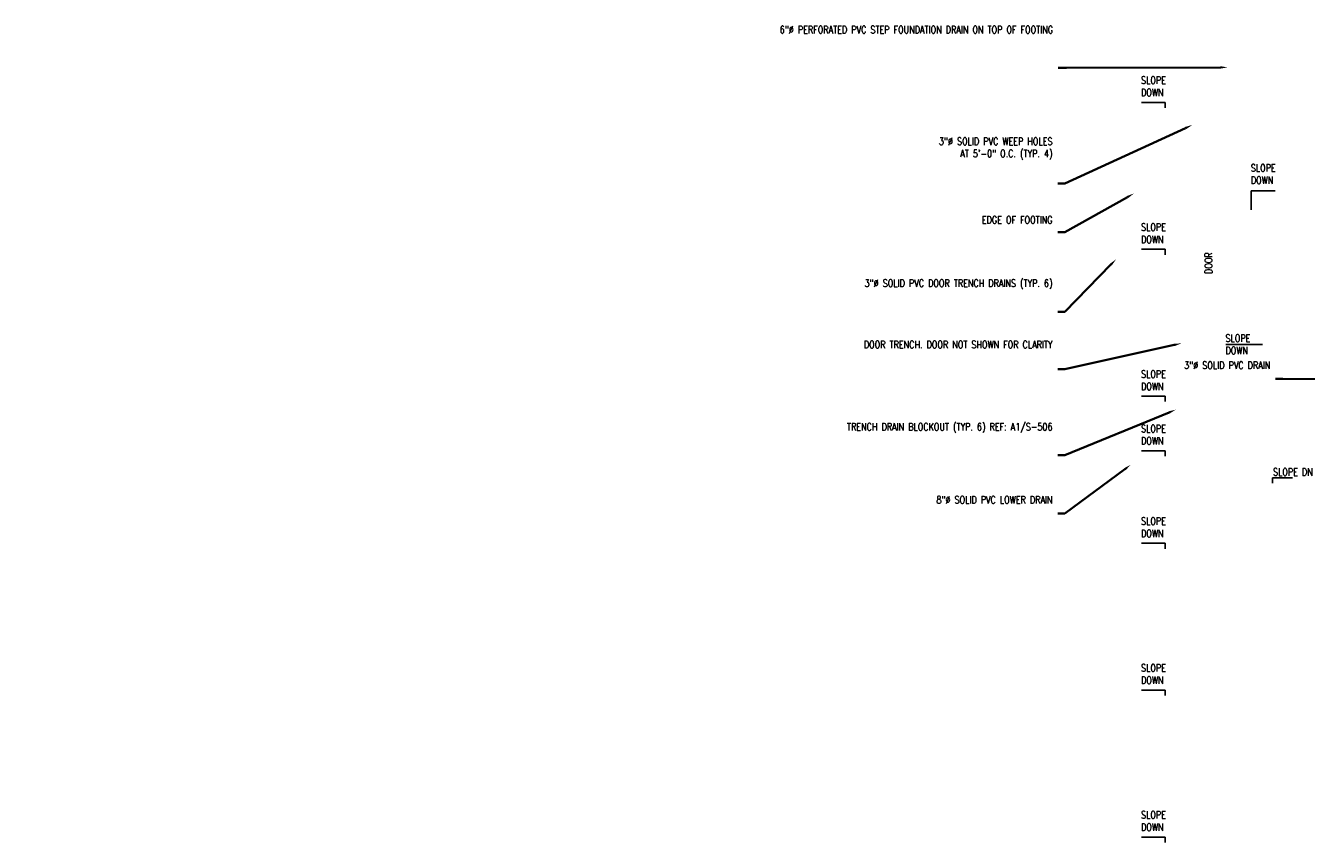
# Model space of a CAD drawing. Header units: inches. Extents: x -4043 to 4360, y -113 to 972.
# Tile 1 of 3: x -905 to 141, y -113 to 554. Entities that reach past the tile are written whole.
import ezdxf
from ezdxf import colors
from ezdxf.entities.mleader import LeaderData, LeaderLine
from ezdxf.math import Vec2, Vec3

# ---------------------------------------------------------------- set-up
doc = ezdxf.new("R2010")
doc.units = ezdxf.units.IN
doc.header["$LTSCALE"] = 0.8
doc.header["$MEASUREMENT"] = 0
doc.layers.add('S-ANNO-NOTE', color=2, linetype='Continuous', lineweight=35)
doc.styles.add('Annotative', font='romans.shx', dxfattribs={"width": 0.8, "height": 0.125})
doc.dimstyles.new('Annotative', dxfattribs={"dimscale": 0, "dimtxt": 0.125, "dimasz": 0.125, "dimexe": 0.179688, "dimexo": 0.0625, "dimgap": 0.09, "dimtad": 1, "dimdec": 3, "dimzin": 3, "dimdsep": 46, "dimlunit": 4, "dimtxsty": 'Annotative', "dimcen": 0.09, "dimclrt": 2, "dimazin": 2, "dimtfac": 1, "dimtdec": 3, "dimtmove": 1, "dimatfit": 3, "dimfxl": 1, "dimtfill": 1, "dimfrac": 2, "dimtolj": 1, "dimtzin": 0, "dimarcsym": 0})

msp = doc.modelspace()

# ---------------------------------------------------------------- texts
at = {"layer": 'S-ANNO-NOTE', "char_height": 6, "attachment_point": 1, "style": 'Annotative'}
for s, insert, width in [('SLOPE\\PDOWN', (5.7048, 512.2506), 23.584634), ('SLOPE\\PDOWN', (95.3531, 440.5845), 23.584634), ('SLOPE\\PDOWN', (5.7048, 392.2506), 23.584634), ('SLOPE\\PDOWN', (74.6793, 301.5473), 23.584634), ('SLOPE\\PDOWN', (5.7048, 272.2506), 23.584634), ('SLOPE\\PDOWN', (5.7048, 227.6953), 23.584634), ('SLOPE DN', (113.4689, 192.2987), 37.044589), ('SLOPE\\PDOWN', (5.7048, 152.1706), 23.584634), ('SLOPE\\PDOWN', (5.7048, 32.2526), 23.584634), ('SLOPE\\PDOWN', (5.7048, -87.6694), 23.584634)]:
    msp.add_mtext(s, dxfattribs=dict(at, insert=insert, width=width))
at = {"layer": 'S-ANNO-NOTE', "insert": (57.8911, 351.0266), "char_height": 6, "width": 23.584634, "attachment_point": 1, "rotation": 90, "style": 'Annotative'}
msp.add_mtext('DOOR', dxfattribs=at)

# ---------------------------------------------------------------- leaders
at = {"layer": 'S-ANNO-NOTE', "color": 1}
for points, override in [([(6.0301, 491.1482), (25.4756, 491.1482), (25.4756, 486.752)], {"dimscale": 0, "dimasz": 4}), ([(115.1239, 419.0181), (95.6784, 419.0181), (95.6784, 403.269)], {"dimscale": 0, "dimasz": 4}), ([(6.0301, 371.1482), (25.4756, 371.1482), (25.4756, 366.752)], {"dimscale": 0, "dimasz": 4}), ([(104.9544, 293.3125), (75.0769, 293.3125)], {"dimasz": 4}), ([(6.0301, 251.1482), (25.4756, 251.1482), (25.4756, 246.752)], {"dimscale": 0, "dimasz": 4}), ([(6.0301, 206.5928), (25.4756, 206.5928), (25.4756, 202.1966)], {"dimscale": 0, "dimasz": 4}), ([(129.3726, 184.4462), (113.0093, 184.4462), (113.0093, 180.3125)], {"dimscale": 0, "dimasz": 4}), ([(6.0301, 131.0681), (25.4756, 131.0681), (25.4756, 126.6719)], {"dimscale": 0, "dimasz": 4}), ([(6.0301, 11.1501), (25.4756, 11.1501), (25.4756, 6.754)], {"dimscale": 0, "dimasz": 4}), ([(6.0301, -108.7718), (25.4756, -108.7718), (25.4756, -113.168)], {"dimscale": 0, "dimasz": 4})]:
    msp.add_leader(points, dimstyle='Annotative', override=override, dxfattribs=at)
at = {"layer": 'S-ANNO-NOTE'}
ml = msp.add_multileader_mtext('Standard', dxfattribs=at)
ml.set_content('6"%%C PERFORATED PVC STEP FOUNDATION DRAIN ON TOP OF FOOTING', color=256, style='Annotative')
ml.set_leader_properties(color=1, linetype='ByLayer', lineweight=-1)
ml.build(insert=Vec2(0, 0))
ml.multileader.update_dxf_attribs({"text_right_attachment_type": 3, "dogleg_length": 0.36, "arrow_head_size": 6, "scale": 48})
ctx = ml.context
ctx.base_point, ctx.scale, ctx.char_height, ctx.arrow_head_size, ctx.landing_gap_size, ctx.plane_origin = Vec3(-149.1187, 550.5268), 48, 6, 6, 4.32, Vec3(-83.6753, 528.75)
ctx.right_attachment, ctx.text_align_type = 3, 2
notes = []
notes.append((ctx, [(0, (1, 1, 0), (-55.2703, 519.3839), (-1, 0), 6.5799, [(0, [(76.5563, 519.7337)], 0, [])])]))
ctx.mtext.insert, ctx.mtext.width, ctx.mtext.defined_height, ctx.mtext.alignment, ctx.mtext.flow_direction = Vec3(-66.1701, 553.5268), 82.850882, 17.6903, 3, 5
ml = msp.add_multileader_mtext('Standard', dxfattribs=at)
ml.set_content('3"%%C SOLID PVC WEEP HOLES\\PAT 5\'-0" O.C. (TYP. 4)', color=256, style='Annotative')
ml.set_leader_properties(color=1, linetype='ByLayer', lineweight=-1)
ml.build(insert=Vec2(0, 0))
ml.multileader.update_dxf_attribs({"text_right_attachment_type": 3, "dogleg_length": 0.36, "arrow_head_size": 6, "scale": 48})
ctx = ml.context
ctx.base_point, ctx.scale, ctx.char_height, ctx.arrow_head_size, ctx.landing_gap_size, ctx.plane_origin = Vec3(-125.077, 458.3329), 48, 6, 6, 4.32, Vec3(-43.7436, 484.1033)
ctx.right_attachment, ctx.text_align_type = 3, 2
notes.append((ctx, [(0, (1, 1, 0), (-56.4212, 424.9044), (-1, 0), 5.8444, [(1, [(47.5968, 472.7168)], 0, [])])]))
ctx.mtext.insert, ctx.mtext.width, ctx.mtext.defined_height, ctx.mtext.alignment, ctx.mtext.flow_direction = Vec3(-66.5855, 462.3329), 64.42757, 17.4827, 3, 5
ml = msp.add_multileader_mtext('Standard', dxfattribs=at)
ml.set_content('EDGE OF FOOTING', color=256, style='Annotative')
ml.set_leader_properties(color=1, linetype='ByLayer', lineweight=-1)
ml.build(insert=Vec2(0, 0))
ml.multileader.update_dxf_attribs({"text_right_attachment_type": 3, "dogleg_length": 0.36, "arrow_head_size": 6, "scale": 48})
ctx = ml.context
ctx.base_point, ctx.scale, ctx.char_height, ctx.arrow_head_size, ctx.landing_gap_size, ctx.plane_origin = Vec3(-101.9913, 395.1466), 48, 6, 6, 4.32, Vec3(-43.7436, 444.3455)
ctx.right_attachment, ctx.text_align_type = 3, 2
notes.append((ctx, [(0, (1, 1, 0), (-56.4212, 385.1466), (-1, 0), 5.8444, [(1, [(-0.0419, 416.8101)], 0, [])])]))
ctx.mtext.insert, ctx.mtext.width, ctx.mtext.defined_height, ctx.mtext.alignment, ctx.mtext.flow_direction = Vec3(-66.5855, 398.1466), 64.42757, 17.4827, 3, 5
ml = msp.add_multileader_mtext('Standard', dxfattribs=at)
ml.set_content('3"%%C SOLID PVC DOOR TRENCH DRAINS (TYP. 6)', color=256, style='Annotative')
ml.set_leader_properties(color=1, linetype='ByLayer', lineweight=-1)
ml.build(insert=Vec2(0, 0))
ml.multileader.update_dxf_attribs({"text_right_attachment_type": 3, "dogleg_length": 0.36, "arrow_head_size": 6, "scale": 48})
ctx = ml.context
ctx.base_point, ctx.scale, ctx.char_height, ctx.arrow_head_size, ctx.landing_gap_size, ctx.plane_origin = Vec3(-129.6484, 342.4839), 48, 6, 6, 4.32, Vec3(-43.7436, 379.3971)
ctx.right_attachment, ctx.text_align_type = 3, 2
notes.append((ctx, [(0, (1, 1, 0), (-56.4212, 320.1982), (-1, 0), 5.8444, [(1, [(-14.6408, 363.055)], 0, [])])]))
ctx.mtext.insert, ctx.mtext.width, ctx.mtext.defined_height, ctx.mtext.alignment, ctx.mtext.flow_direction = Vec3(-66.5855, 346.4839), 64.42757, 17.4827, 3, 5
ml = msp.add_multileader_mtext('Standard', dxfattribs=at)
ml.set_content('DOOR TRENCH. DOOR NOT SHOWN FOR CLARITY', color=256, style='Annotative')
ml.set_leader_properties(color=1, linetype='ByLayer', lineweight=-1)
ml.build(insert=Vec2(0, 0))
ml.multileader.update_dxf_attribs({"text_right_attachment_type": 3, "dogleg_length": 0.36, "arrow_head_size": 6, "scale": 48})
ctx = ml.context
ctx.base_point, ctx.scale, ctx.char_height, ctx.arrow_head_size, ctx.landing_gap_size, ctx.plane_origin = Vec3(-137.1913, 293.3471), 48, 6, 6, 4.32, Vec3(-43.7436, 332.546)
ctx.right_attachment, ctx.text_align_type = 3, 2
notes.append((ctx, [(0, (1, 1, 0), (-56.4212, 273.3471), (-1, 0), 5.8444, [(1, [(38.7523, 294.3682)], 0, [])])]))
ctx.mtext.insert, ctx.mtext.width, ctx.mtext.defined_height, ctx.mtext.alignment, ctx.mtext.flow_direction = Vec3(-66.5855, 296.3471), 72.835546, 17.4827, 3, 5
ml = msp.add_multileader_mtext('Standard', dxfattribs=at)
ml.set_content('3"%%C SOLID PVC DRAIN', color=256, style='Annotative')
ml.set_leader_properties(color=1, linetype='ByLayer', lineweight=-1)
ml.build(insert=Vec2(0, 0))
ml.multileader.update_dxf_attribs({"text_right_attachment_type": 3, "dogleg_length": 0.36, "arrow_head_size": 6, "scale": 48})
ctx = ml.context
ctx.base_point, ctx.scale, ctx.char_height, ctx.arrow_head_size, ctx.landing_gap_size, ctx.plane_origin = Vec3(69.6787, 276.4195), 48, 6, 6, 4.32, Vec3(134.0978, 325.3762)
ctx.right_attachment, ctx.text_align_type = 3, 2
notes.append((ctx, [(0, (1, 1, 0), (121.4202, 265.2766), (-1, 0), 5.8444, [(1, [(171.746, 265.2222)], 0, [])])]))
ctx.mtext.insert, ctx.mtext.width, ctx.mtext.defined_height, ctx.mtext.alignment, ctx.mtext.flow_direction = Vec3(111.2559, 279.4195), 41.403978, 16.582, 3, 5
ml = msp.add_multileader_mtext('Standard', dxfattribs=at)
ml.set_content('TRENCH DRAIN BLOCKOUT (TYP. 6) REF: A1/S-506', color=256, style='Annotative')
ml.set_leader_properties(color=1, linetype='ByLayer', lineweight=-1)
ml.build(insert=Vec2(0, 0))
ml.multileader.update_dxf_attribs({"text_right_attachment_type": 3, "dogleg_length": 0.36, "arrow_head_size": 6, "scale": 48})
ctx = ml.context
ctx.base_point, ctx.scale, ctx.char_height, ctx.arrow_head_size, ctx.landing_gap_size, ctx.plane_origin = Vec3(-141.5341, 225.2209), 48, 6, 6, 4.32, Vec3(-43.7436, 262.1341)
ctx.right_attachment, ctx.text_align_type = 3, 2
notes.append((ctx, [(0, (1, 1, 0), (-56.4212, 202.9352), (-1, 0), 5.8444, [(1, [(34.1301, 240.2099)], 0, [])])]))
ctx.mtext.insert, ctx.mtext.width, ctx.mtext.defined_height, ctx.mtext.alignment, ctx.mtext.flow_direction = Vec3(-66.5855, 229.2209), 72.835546, 17.4827, 3, 5
ml = msp.add_multileader_mtext('Standard', dxfattribs=at)
ml.set_content('8"%%C SOLID PVC LOWER DRAIN', color=256, style='Annotative')
ml.set_leader_properties(color=1, linetype='ByLayer', lineweight=-1)
ml.build(insert=Vec2(0, 0))
ml.multileader.update_dxf_attribs({"text_right_attachment_type": 3, "dogleg_length": 0.36, "arrow_head_size": 6, "scale": 48})
ctx = ml.context
ctx.base_point, ctx.scale, ctx.char_height, ctx.arrow_head_size, ctx.landing_gap_size, ctx.plane_origin = Vec3(-125.077, 166.6246), 48, 6, 6, 4.32, Vec3(-43.7436, 214.6807)
ctx.right_attachment, ctx.text_align_type = 3, 2
notes.append((ctx, [(0, (1, 1, 0), (-56.4212, 155.4817), (-1, 0), 5.8444, [(1, [(-2.6653, 195.191)], 0, [])])]))
ctx.mtext.insert, ctx.mtext.width, ctx.mtext.defined_height, ctx.mtext.alignment, ctx.mtext.flow_direction = Vec3(-66.5855, 169.6246), 64.42757, 17.4827, 3, 5
for ctx, leaders in notes:
    for number, flags, end, landing, length, lines in leaders:
        leader = LeaderData()
        leader.index, (leader.has_last_leader_line, leader.has_dogleg_vector, leader.attachment_direction) = number, flags
        leader.last_leader_point, leader.dogleg_vector, leader.dogleg_length = Vec3(end), Vec3(landing), length
        for number, points, colour, breaks in lines:
            line = LeaderLine()
            line.index, line.vertices, line.color, line.breaks = number, Vec3.list(points), colors.encode_raw_color(colour), breaks
            leader.lines.append(line)
        ctx.leaders.append(leader)

doc.saveas('drawing.dxf')
